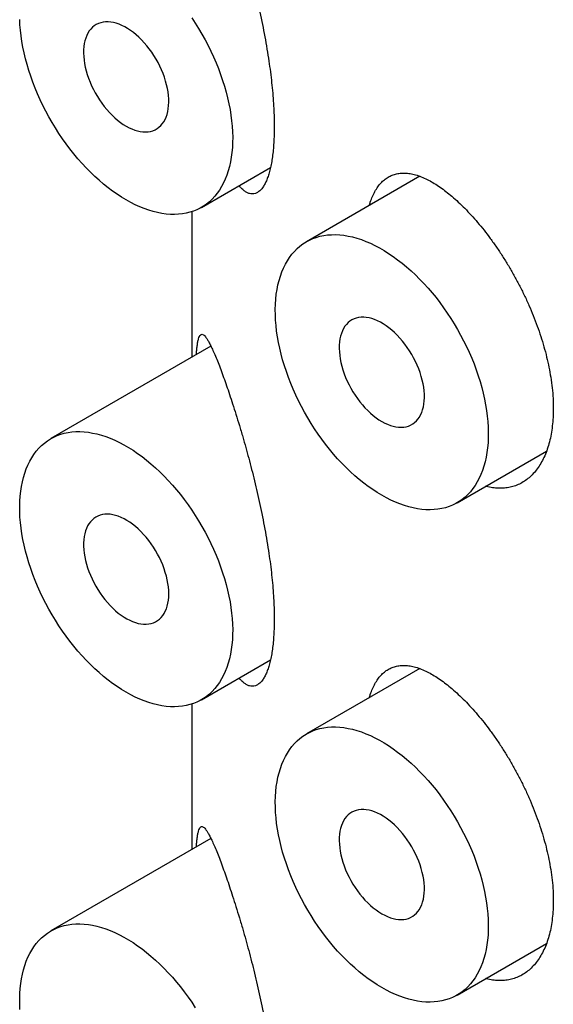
# Model space of a CAD drawing. Header units: millimetres. Extents: x 8 to 276, y 12 to 454.
# Tile 12 of 40: x 242.6 to 247.03, y 176.62 to 184.78. Entities that reach past the tile are written whole.
import ezdxf

# ---------------------------------------------------------------- set-up
doc = ezdxf.new("R2010")
doc.units = ezdxf.units.MM

msp = doc.modelspace()

# ---------------------------------------------------------------- linework, layer by layer
at = {"color": 7, "linetype": 'Continuous', "lineweight": 30}
for p, q in [((244.1104, 183.2275), (244.6831, 183.5581)), ((245.9211, 183.4856), (244.9818, 182.9434)), ((244.0316, 183.1922), (244.0316, 181.9859)), ((244.189, 182.0768), (242.8605, 181.3099)), ((246.2317, 180.7783), (246.9736, 181.2065)), ((244.1104, 179.1448), (244.6831, 179.4754)), ((245.9211, 179.4029), (244.9818, 178.8607)), ((244.0316, 179.1095), (244.0316, 177.9032)), ((244.189, 177.9941), (242.8605, 177.2272)), ((246.2317, 176.6955), (246.9736, 177.1238))]:
    msp.add_line(p, q, dxfattribs=at)
at = {"color": 7, "linetype": 'Continuous', "lineweight": 30, "flags": 128}
for points in [[(243.4855, 183.2894), (243.4477, 183.3121), (243.41, 183.3367), (243.3724, 183.363), (243.3351, 183.3911), (243.298, 183.4208), (243.2613, 183.4522), (243.2249, 183.4851), (243.1891, 183.5195), (243.1538, 183.5554), (243.1191, 183.5927), (243.085, 183.6313), (243.0517, 183.6711), (243.0192, 183.7121), (242.9876, 183.7542), (242.9568, 183.7972), (242.927, 183.8413), (242.8983, 183.8862), (242.8706, 183.9318), (242.844, 183.9782), (242.8186, 184.0251), (242.7944, 184.0726), (242.7715, 184.1205), (242.7499, 184.1688), (242.7296, 184.2173), (242.7107, 184.2659), (242.6933, 184.3147), (242.6772, 184.3635), (242.6627, 184.4121), (242.6496, 184.4606), (242.6381, 184.5088), (242.6281, 184.5566), (242.6197, 184.604), (242.6129, 184.6509), (242.6077, 184.6971), (242.6041, 184.7426), (242.602, 184.7873)], [(244.0291, 184.8009), (244.0584, 184.7565), (244.0867, 184.7112), (244.1138, 184.6652), (244.1398, 184.6185), (244.1646, 184.5713), (244.1881, 184.5236), (244.2104, 184.4755), (244.2314, 184.4271), (244.2509, 184.3785), (244.2691, 184.3297), (244.2859, 184.281), (244.3012, 184.2323), (244.315, 184.1837), (244.3273, 184.1353), (244.338, 184.0873), (244.3472, 184.0397), (244.3548, 183.9926), (244.3608, 183.946), (244.3653, 183.9001), (244.3681, 183.855), (244.3693, 183.8107), (244.3689, 183.7673), (244.3669, 183.7249), (244.3633, 183.6836), (244.358, 183.6434), (244.3512, 183.6045), (244.3428, 183.5668), (244.3328, 183.5305), (244.3213, 183.4956), (244.3083, 183.4622), (244.2937, 183.4303), (244.2777, 183.4), (244.2602, 183.3715), (244.2413, 183.3446), (244.221, 183.3195), (244.1994, 183.2962), (244.1765, 183.2747), (244.1523, 183.2552), (244.1269, 183.2375), (244.1004, 183.2219), (244.0727, 183.2082), (244.0439, 183.1965), (244.0141, 183.1869), (243.9834, 183.1793), (243.9517, 183.1738), (243.9192, 183.1703), (243.8859, 183.1689), (243.8519, 183.1697), (243.8172, 183.1725), (243.7819, 183.1774), (243.746, 183.1843), (243.7097, 183.1933), (243.6729, 183.2044), (243.6359, 183.2174), (243.5985, 183.2325), (243.5609, 183.2495), (243.5232, 183.2685), (243.4855, 183.2894)], [(243.4855, 183.9018), (243.5093, 183.8889), (243.5331, 183.878), (243.5566, 183.869), (243.5799, 183.8621), (243.6026, 183.8572), (243.6249, 183.8544), (243.6465, 183.8536), (243.6674, 183.8549), (243.6874, 183.8583), (243.7066, 183.8638), (243.7247, 183.8713), (243.7417, 183.8808), (243.7576, 183.8923), (243.7722, 183.9057), (243.7855, 183.9209), (243.7975, 183.9379), (243.808, 183.9565), (243.817, 183.9768), (243.8245, 183.9987), (243.8305, 184.0219), (243.8349, 184.0465), (243.8378, 184.0722), (243.839, 184.0991), (243.8386, 184.1269), (243.8366, 184.1555), (243.8329, 184.1849), (243.8277, 184.2148), (243.821, 184.2451), (243.8127, 184.2758), (243.8029, 184.3066), (243.7917, 184.3374), (243.779, 184.3681), (243.7651, 184.3985), (243.7498, 184.4286), (243.7334, 184.4581), (243.7158, 184.4869), (243.6971, 184.5149), (243.6775, 184.5419), (243.6571, 184.568), (243.6358, 184.5928), (243.6138, 184.6163), (243.5913, 184.6385), (243.5683, 184.6591), (243.5449, 184.6782), (243.5212, 184.6956), (243.4974, 184.7112), (243.4735, 184.725), (243.4497, 184.7369), (243.426, 184.7468), (243.4026, 184.7548), (243.3796, 184.7607), (243.3571, 184.7646), (243.3352, 184.7663), (243.3139, 184.7661), (243.2934, 184.7637), (243.2738, 184.7592), (243.2552, 184.7528), (243.2376, 184.7443), (243.2211, 184.7338), (243.2059, 184.7213), (243.1919, 184.707), (243.1793, 184.6909), (243.168, 184.6731), (243.1583, 184.6536), (243.15, 184.6325), (243.1432, 184.61), (243.138, 184.586), (243.1344, 184.5609), (243.1324, 184.5346), (243.132, 184.5072), (243.1332, 184.479), (243.136, 184.45), (243.1404, 184.4203), (243.1464, 184.3902), (243.1539, 184.3596), (243.163, 184.3289), (243.1735, 184.2981), (243.1854, 184.2673), (243.1987, 184.2367), (243.2134, 184.2065), (243.2292, 184.1767), (243.2462, 184.1475), (243.2644, 184.1191), (243.2835, 184.0915), (243.3035, 184.065), (243.3244, 184.0395), (243.346, 184.0153), (243.3683, 183.9925), (243.3911, 183.9711), (243.4143, 183.9512), (243.4378, 183.933), (243.4616, 183.9165), (243.4855, 183.9018)], [(245.6068, 180.8401), (245.569, 180.8629), (245.5313, 180.8874), (245.4938, 180.9138), (245.4564, 180.9418), (245.4193, 180.9716), (245.3826, 181.0029), (245.3463, 181.0359), (245.3104, 181.0703), (245.2751, 181.1062), (245.2404, 181.1435), (245.2064, 181.1821), (245.1731, 181.2219), (245.1405, 181.2629), (245.1089, 181.3049), (245.0781, 181.348), (245.0483, 181.392), (245.0196, 181.4369), (244.9919, 181.4826), (244.9653, 181.5289), (244.9399, 181.5759), (244.9157, 181.6234), (244.8928, 181.6713), (244.8712, 181.7195), (244.8509, 181.768), (244.8321, 181.8167), (244.8146, 181.8655), (244.7986, 181.9142), (244.784, 181.9629), (244.771, 182.0114), (244.7594, 182.0596), (244.7495, 182.1074), (244.7411, 182.1548), (244.7342, 182.2016), (244.729, 182.2478), (244.7254, 182.2934), (244.7234, 182.3381), (244.723, 182.3819), (244.7242, 182.4248), (244.727, 182.4667), (244.7314, 182.5075), (244.7375, 182.5471), (244.7451, 182.5854), (244.7543, 182.6224), (244.765, 182.658), (244.7773, 182.6922), (244.7911, 182.7248), (244.8064, 182.7559), (244.8231, 182.7853), (244.8413, 182.813), (244.8609, 182.839), (244.8819, 182.8633), (244.9041, 182.8856), (244.9277, 182.9061), (244.9525, 182.9247), (244.9785, 182.9414), (245.0056, 182.9561), (245.0338, 182.9688), (245.0631, 182.9794), (245.0934, 182.988), (245.1246, 182.9946), (245.1567, 182.9991), (245.1896, 183.0015), (245.2233, 183.0018), (245.2577, 183), (245.2927, 182.9962), (245.3283, 182.9903), (245.3644, 182.9823), (245.4009, 182.9723), (245.4378, 182.9602), (245.4751, 182.9461), (245.5125, 182.9301), (245.5502, 182.9121), (245.5879, 182.8922), (245.6257, 182.8704), (245.6634, 182.8467), (245.7011, 182.8212), (245.7385, 182.794), (245.7758, 182.7651), (245.8127, 182.7346), (245.8492, 182.7024), (245.8853, 182.6687), (245.9209, 182.6335), (245.9559, 182.5969), (245.9903, 182.559), (246.024, 182.5198), (246.0569, 182.4794), (246.089, 182.4379), (246.1202, 182.3953), (246.1505, 182.3517), (246.1797, 182.3072), (246.208, 182.262), (246.2351, 182.2159), (246.2611, 182.1693), (246.2859, 182.1221), (246.3095, 182.0744), (246.3317, 182.0263), (246.3527, 181.9779), (246.3723, 181.9293), (246.3904, 181.8805), (246.4072, 181.8318), (246.4225, 181.783), (246.4363, 181.7345), (246.4486, 181.6861), (246.4593, 181.6381), (246.4685, 181.5905), (246.4761, 181.5433), (246.4822, 181.4968), (246.4866, 181.4509), (246.4894, 181.4058), (246.4906, 181.3615), (246.4902, 181.3181), (246.4882, 181.2757), (246.4846, 181.2344), (246.4793, 181.1942), (246.4725, 181.1552), (246.4641, 181.1176), (246.4541, 181.0812), (246.4426, 181.0463), (246.4296, 181.0129), (246.415, 180.9811), (246.399, 180.9508), (246.3815, 180.9222), (246.3626, 180.8954), (246.3424, 180.8702), (246.3208, 180.8469), (246.2978, 180.8255), (246.2737, 180.8059), (246.2483, 180.7883), (246.2217, 180.7726), (246.194, 180.7589), (246.1652, 180.7473), (246.1355, 180.7376), (246.1047, 180.7301), (246.073, 180.7245), (246.0405, 180.7211), (246.0072, 180.7197), (245.9732, 180.7204), (245.9385, 180.7232), (245.9032, 180.7281), (245.8673, 180.7351), (245.831, 180.7441), (245.7943, 180.7551), (245.7572, 180.7682), (245.7198, 180.7833), (245.6823, 180.8003), (245.6446, 180.8193), (245.6068, 180.8401)], [(245.6068, 181.4525), (245.6307, 181.4397), (245.6544, 181.4288), (245.678, 181.4198), (245.7012, 181.4129), (245.724, 181.408), (245.7462, 181.4051), (245.7678, 181.4044), (245.7887, 181.4057), (245.8088, 181.4091), (245.8279, 181.4146), (245.846, 181.4221), (245.863, 181.4316), (245.8789, 181.4431), (245.8935, 181.4564), (245.9068, 181.4716), (245.9188, 181.4886), (245.9293, 181.5073), (245.9383, 181.5276), (245.9459, 181.5494), (245.9519, 181.5727), (245.9563, 181.5972), (245.9591, 181.623), (245.9603, 181.6498), (245.9599, 181.6777), (245.9579, 181.7063), (245.9543, 181.7356), (245.9491, 181.7656), (245.9423, 181.7959), (245.934, 181.8266), (245.9242, 181.8574), (245.913, 181.8882), (245.9003, 181.9189), (245.8864, 181.9493), (245.8711, 181.9793), (245.8547, 182.0088), (245.8371, 182.0376), (245.8185, 182.0656), (245.7988, 182.0927), (245.7784, 182.1187), (245.7571, 182.1436), (245.7352, 182.1671), (245.7126, 182.1893), (245.6896, 182.2099), (245.6662, 182.229), (245.6426, 182.2463), (245.6187, 182.262), (245.5949, 182.2757), (245.571, 182.2876), (245.5474, 182.2976), (245.524, 182.3055), (245.501, 182.3115), (245.4784, 182.3153), (245.4565, 182.3171), (245.4352, 182.3168), (245.4147, 182.3145), (245.3951, 182.31), (245.3765, 182.3035), (245.3589, 182.295), (245.3425, 182.2845), (245.3272, 182.2721), (245.3132, 182.2578), (245.3006, 182.2417), (245.2894, 182.2239), (245.2796, 182.2044), (245.2713, 182.1833), (245.2645, 182.1607), (245.2593, 182.1368), (245.2557, 182.1116), (245.2537, 182.0853), (245.2533, 182.058), (245.2545, 182.0297), (245.2573, 182.0007), (245.2617, 181.9711), (245.2677, 181.9409), (245.2752, 181.9104), (245.2843, 181.8797), (245.2948, 181.8488), (245.3067, 181.8181), (245.3201, 181.7875), (245.3347, 181.7572), (245.3505, 181.7275), (245.3676, 181.6983), (245.3857, 181.6699), (245.4048, 181.6423), (245.4249, 181.6158), (245.4457, 181.5903), (245.4674, 181.5661), (245.4896, 181.5433), (245.5124, 181.5218), (245.5356, 181.502), (245.5592, 181.4838), (245.5829, 181.4673), (245.6068, 181.4525)], [(243.4855, 179.2067), (243.4477, 179.2294), (243.41, 179.2539), (243.3724, 179.2803), (243.3351, 179.3084), (243.298, 179.3381), (243.2613, 179.3695), (243.2249, 179.4024), (243.1891, 179.4368), (243.1538, 179.4727), (243.1191, 179.51), (243.085, 179.5486), (243.0517, 179.5884), (243.0192, 179.6294), (242.9876, 179.6714), (242.9568, 179.7145), (242.927, 179.7586), (242.8983, 179.8034), (242.8706, 179.8491), (242.844, 179.8955), (242.8186, 179.9424), (242.7944, 179.9899), (242.7715, 180.0378), (242.7499, 180.086), (242.7296, 180.1346), (242.7107, 180.1832), (242.6933, 180.232), (242.6772, 180.2808), (242.6627, 180.3294), (242.6496, 180.3779), (242.6381, 180.4261), (242.6281, 180.4739), (242.6197, 180.5213), (242.6129, 180.5681), (242.6077, 180.6144), (242.6041, 180.6599), (242.602, 180.7046), (242.6016, 180.7485), (242.6028, 180.7914), (242.6057, 180.8332), (242.6101, 180.874), (242.6161, 180.9136), (242.6237, 180.9519), (242.6329, 180.9889), (242.6437, 181.0245), (242.656, 181.0587), (242.6698, 181.0913), (242.6851, 181.1224), (242.7018, 181.1518), (242.72, 181.1796), (242.7396, 181.2056), (242.7605, 181.2298), (242.7828, 181.2522), (242.8064, 181.2727), (242.8312, 181.2913), (242.8571, 181.3079), (242.8843, 181.3226), (242.9125, 181.3353), (242.9418, 181.3459), (242.9721, 181.3546), (243.0033, 181.3611), (243.0354, 181.3656), (243.0683, 181.368), (243.102, 181.3683), (243.1363, 181.3666), (243.1714, 181.3627), (243.207, 181.3568), (243.2431, 181.3488), (243.2796, 181.3388), (243.3165, 181.3267), (243.3537, 181.3127), (243.3912, 181.2966), (243.4288, 181.2786), (243.4666, 181.2587), (243.5044, 181.2369), (243.5421, 181.2132), (243.5797, 181.1878), (243.6172, 181.1606), (243.6544, 181.1316), (243.6913, 181.1011), (243.7279, 181.0689), (243.764, 181.0352), (243.7996, 181.0001), (243.8346, 180.9635), (243.869, 180.9255), (243.9027, 180.8863), (243.9356, 180.8459), (243.9677, 180.8044), (243.9989, 180.7618), (244.0291, 180.7182), (244.0584, 180.6738), (244.0867, 180.6285), (244.1138, 180.5825), (244.1398, 180.5358), (244.1646, 180.4886), (244.1881, 180.4409), (244.2104, 180.3928), (244.2314, 180.3444), (244.2509, 180.2958), (244.2691, 180.247), (244.2859, 180.1983), (244.3012, 180.1496), (244.315, 180.101), (244.3273, 180.0526), (244.338, 180.0046), (244.3472, 179.957), (244.3548, 179.9099), (244.3608, 179.8633), (244.3653, 179.8174), (244.3681, 179.7723), (244.3693, 179.728), (244.3689, 179.6846), (244.3669, 179.6422), (244.3633, 179.6009), (244.358, 179.5607), (244.3512, 179.5218), (244.3428, 179.4841), (244.3328, 179.4478), (244.3213, 179.4129), (244.3083, 179.3795), (244.2937, 179.3476), (244.2777, 179.3173), (244.2602, 179.2888), (244.2413, 179.2619), (244.221, 179.2368), (244.1994, 179.2135), (244.1765, 179.192), (244.1523, 179.1725), (244.1269, 179.1548), (244.1004, 179.1392), (244.0727, 179.1255), (244.0439, 179.1138), (244.0141, 179.1042), (243.9834, 179.0966), (243.9517, 179.0911), (243.9192, 179.0876), (243.8859, 179.0862), (243.8519, 179.087), (243.8172, 179.0898), (243.7819, 179.0947), (243.746, 179.1016), (243.7097, 179.1106), (243.6729, 179.1217), (243.6359, 179.1347), (243.5985, 179.1498), (243.5609, 179.1668), (243.5232, 179.1858), (243.4855, 179.2067)], [(243.839, 180.0232), (243.8382, 180.0513), (243.8358, 180.0801), (243.8318, 180.1096), (243.8262, 180.1396), (243.819, 180.1701), (243.8104, 180.2008), (243.8002, 180.2316), (243.7886, 180.2624), (243.7757, 180.293), (243.7614, 180.3234), (243.7458, 180.3533), (243.7291, 180.3826), (243.7112, 180.4112), (243.6923, 180.439), (243.6725, 180.4658), (243.6518, 180.4916), (243.6304, 180.5161), (243.6083, 180.5393), (243.5856, 180.5611), (243.5625, 180.5813), (243.539, 180.6), (243.5153, 180.6169), (243.4914, 180.6321), (243.4676, 180.6454), (243.4438, 180.6568), (243.4202, 180.6663), (243.3969, 180.6737), (243.3739, 180.6791), (243.3516, 180.6825), (243.3298, 180.6838), (243.3087, 180.683), (243.2884, 180.6801), (243.2691, 180.6751), (243.2507, 180.6681), (243.2334, 180.6591), (243.2172, 180.6481), (243.2023, 180.6352), (243.1886, 180.6205), (243.1763, 180.6039), (243.1655, 180.5857), (243.156, 180.5657), (243.1481, 180.5443), (243.1418, 180.5214), (243.1369, 180.4972), (243.1337, 180.4717), (243.1321, 180.4451), (243.1321, 180.4175), (243.1337, 180.3891), (243.1369, 180.3599), (243.1418, 180.3301), (243.1481, 180.2999), (243.156, 180.2693), (243.1655, 180.2385), (243.1763, 180.2077), (243.1886, 180.1769), (243.2023, 180.1464), (243.2172, 180.1163), (243.2334, 180.0866), (243.2507, 180.0576), (243.2691, 180.0294), (243.2884, 180.0021), (243.3087, 179.9758), (243.3298, 179.9507), (243.3516, 179.9268), (243.3739, 179.9043), (243.3969, 179.8833), (243.4202, 179.8638), (243.4438, 179.846), (243.4676, 179.8299), (243.4914, 179.8157), (243.5153, 179.8033), (243.539, 179.7929), (243.5625, 179.7844), (243.5856, 179.778), (243.6083, 179.7736), (243.6304, 179.7713), (243.6518, 179.771), (243.6725, 179.7729), (243.6923, 179.7768), (243.7112, 179.7828), (243.7291, 179.7908), (243.7458, 179.8008), (243.7614, 179.8127), (243.7757, 179.8266), (243.7886, 179.8422), (243.8002, 179.8597), (243.8104, 179.8788), (243.819, 179.8995), (243.8262, 179.9216), (243.8318, 179.9452), (243.8358, 179.9701), (243.8382, 179.9961), (243.839, 180.0232)], [(245.6068, 176.7574), (245.569, 176.7802), (245.5313, 176.8047), (245.4938, 176.8311), (245.4564, 176.8591), (245.4193, 176.8889), (245.3826, 176.9202), (245.3463, 176.9532), (245.3104, 176.9876), (245.2751, 177.0235), (245.2404, 177.0608), (245.2064, 177.0993), (245.1731, 177.1392), (245.1405, 177.1801), (245.1089, 177.2222), (245.0781, 177.2653), (245.0483, 177.3093), (245.0196, 177.3542), (244.9919, 177.3999), (244.9653, 177.4462), (244.9399, 177.4932), (244.9157, 177.5407), (244.8928, 177.5886), (244.8712, 177.6368), (244.8509, 177.6853), (244.8321, 177.734), (244.8146, 177.7828), (244.7986, 177.8315), (244.784, 177.8802), (244.771, 177.9287), (244.7594, 177.9769), (244.7495, 178.0247), (244.7411, 178.0721), (244.7342, 178.1189), (244.729, 178.1651), (244.7254, 178.2107), (244.7234, 178.2554), (244.723, 178.2992), (244.7242, 178.3421), (244.727, 178.384), (244.7314, 178.4248), (244.7375, 178.4644), (244.7451, 178.5027), (244.7543, 178.5397), (244.765, 178.5753), (244.7773, 178.6095), (244.7911, 178.6421), (244.8064, 178.6732), (244.8231, 178.7026), (244.8413, 178.7303), (244.8609, 178.7563), (244.8819, 178.7806), (244.9041, 178.8029), (244.9277, 178.8234), (244.9525, 178.842), (244.9785, 178.8587), (245.0056, 178.8734), (245.0338, 178.8861), (245.0631, 178.8967), (245.0934, 178.9053), (245.1246, 178.9119), (245.1567, 178.9164), (245.1896, 178.9188), (245.2233, 178.9191), (245.2577, 178.9173), (245.2927, 178.9135), (245.3283, 178.9076), (245.3644, 178.8996), (245.4009, 178.8896), (245.4378, 178.8775), (245.4751, 178.8634), (245.5125, 178.8474), (245.5502, 178.8294), (245.5879, 178.8095), (245.6257, 178.7876), (245.6634, 178.764), (245.7011, 178.7385), (245.7385, 178.7113), (245.7758, 178.6824), (245.8127, 178.6519), (245.8492, 178.6197), (245.8853, 178.586), (245.9209, 178.5508), (245.9559, 178.5142), (245.9903, 178.4763), (246.024, 178.4371), (246.0569, 178.3967), (246.089, 178.3552), (246.1202, 178.3126), (246.1505, 178.269), (246.1797, 178.2245), (246.208, 178.1793), (246.2351, 178.1332), (246.2611, 178.0866), (246.2859, 178.0394), (246.3095, 177.9916), (246.3317, 177.9436), (246.3527, 177.8952), (246.3723, 177.8466), (246.3904, 177.7978), (246.4072, 177.749), (246.4225, 177.7003), (246.4363, 177.6518), (246.4486, 177.6034), (246.4593, 177.5554), (246.4685, 177.5078), (246.4761, 177.4606), (246.4822, 177.4141), (246.4866, 177.3682), (246.4894, 177.3231), (246.4906, 177.2788), (246.4902, 177.2354), (246.4882, 177.193), (246.4846, 177.1517), (246.4793, 177.1115), (246.4725, 177.0725), (246.4641, 177.0349), (246.4541, 176.9985), (246.4426, 176.9636), (246.4296, 176.9302), (246.415, 176.8984), (246.399, 176.8681), (246.3815, 176.8395), (246.3626, 176.8127), (246.3424, 176.7875), (246.3208, 176.7642), (246.2978, 176.7428), (246.2737, 176.7232), (246.2483, 176.7056), (246.2217, 176.6899), (246.194, 176.6762), (246.1652, 176.6646), (246.1355, 176.6549), (246.1047, 176.6473), (246.073, 176.6418), (246.0405, 176.6384), (246.0072, 176.637), (245.9732, 176.6377), (245.9385, 176.6405), (245.9032, 176.6454), (245.8673, 176.6524), (245.831, 176.6614), (245.7943, 176.6724), (245.7572, 176.6855), (245.7198, 176.7006), (245.6823, 176.7176), (245.6446, 176.7366), (245.6068, 176.7574)], [(245.6068, 177.3698), (245.6307, 177.357), (245.6544, 177.3461), (245.678, 177.3371), (245.7012, 177.3302), (245.724, 177.3253), (245.7462, 177.3224), (245.7678, 177.3217), (245.7887, 177.323), (245.8088, 177.3264), (245.8279, 177.3319), (245.846, 177.3394), (245.863, 177.3489), (245.8789, 177.3604), (245.8935, 177.3737), (245.9068, 177.3889), (245.9188, 177.4059), (245.9293, 177.4246), (245.9383, 177.4449), (245.9459, 177.4667), (245.9519, 177.49), (245.9563, 177.5145), (245.9591, 177.5403), (245.9603, 177.5671), (245.9599, 177.5949), (245.9579, 177.6236), (245.9543, 177.6529), (245.9491, 177.6829), (245.9423, 177.7132), (245.934, 177.7439), (245.9242, 177.7747), (245.913, 177.8055), (245.9003, 177.8362), (245.8864, 177.8666), (245.8711, 177.8966), (245.8547, 177.9261), (245.8371, 177.9549), (245.8185, 177.9829), (245.7988, 178.01), (245.7784, 178.036), (245.7571, 178.0609), (245.7352, 178.0844), (245.7126, 178.1066), (245.6896, 178.1272), (245.6662, 178.1463), (245.6426, 178.1636), (245.6187, 178.1793), (245.5949, 178.193), (245.571, 178.2049), (245.5474, 178.2149), (245.524, 178.2228), (245.501, 178.2288), (245.4784, 178.2326), (245.4565, 178.2344), (245.4352, 178.2341), (245.4147, 178.2318), (245.3951, 178.2273), (245.3765, 178.2208), (245.3589, 178.2123), (245.3425, 178.2018), (245.3272, 178.1894), (245.3132, 178.1751), (245.3006, 178.159), (245.2894, 178.1412), (245.2796, 178.1216), (245.2713, 178.1006), (245.2645, 178.078), (245.2593, 178.0541), (245.2557, 178.0289), (245.2537, 178.0026), (245.2533, 177.9753), (245.2545, 177.947), (245.2573, 177.918), (245.2617, 177.8884), (245.2677, 177.8582), (245.2752, 177.8277), (245.2843, 177.797), (245.2948, 177.7661), (245.3067, 177.7354), (245.3201, 177.7048), (245.3347, 177.6745), (245.3505, 177.6448), (245.3676, 177.6156), (245.3857, 177.5872), (245.4048, 177.5596), (245.4249, 177.5331), (245.4457, 177.5076), (245.4674, 177.4834), (245.4896, 177.4606), (245.5124, 177.4391), (245.5356, 177.4193), (245.5592, 177.4011), (245.5829, 177.3845), (245.6068, 177.3698)], [(242.6041, 176.5772), (242.602, 176.6219), (242.6016, 176.6658), (242.6028, 176.7087), (242.6057, 176.7505), (242.6101, 176.7913), (242.6161, 176.8309), (242.6237, 176.8692), (242.6329, 176.9062), (242.6437, 176.9418), (242.656, 176.976), (242.6698, 177.0086), (242.6851, 177.0397), (242.7018, 177.0691), (242.72, 177.0969), (242.7396, 177.1229), (242.7605, 177.1471), (242.7828, 177.1695), (242.8064, 177.19), (242.8312, 177.2086), (242.8571, 177.2252), (242.8843, 177.2399), (242.9125, 177.2526), (242.9418, 177.2632), (242.9721, 177.2719), (243.0033, 177.2784), (243.0354, 177.2829), (243.0683, 177.2853), (243.102, 177.2856), (243.1363, 177.2839), (243.1714, 177.28), (243.207, 177.2741), (243.2431, 177.2661), (243.2796, 177.2561), (243.3165, 177.244), (243.3537, 177.23), (243.3912, 177.2139), (243.4288, 177.1959), (243.4666, 177.176), (243.5044, 177.1542), (243.5421, 177.1305), (243.5797, 177.1051), (243.6172, 177.0779), (243.6544, 177.0489), (243.6913, 177.0184), (243.7279, 176.9862), (243.764, 176.9525), (243.7996, 176.9173), (243.8346, 176.8808), (243.869, 176.8428), (243.9027, 176.8036), (243.9356, 176.7632), (243.9677, 176.7217), (243.9989, 176.6791), (244.0291, 176.6355), (244.0584, 176.5911)]]:
    msp.add_lwpolyline(points, dxfattribs=at)
at = {"color": 7, "linetype": 'Continuous', "lineweight": 30}
for points, knots in [([(244.2944, 185.8998), (244.3023, 185.8776), (244.3182, 185.8331), (244.3433, 185.7597), (244.3694, 185.6806), (244.3966, 185.5952), (244.4247, 185.5037), (244.4518, 185.4119), (244.4778, 185.3206), (244.5023, 185.2308), (244.5266, 185.1381), (244.5503, 185.043), (244.5734, 184.9457), (244.5955, 184.8463), (244.6165, 184.7453), (244.6362, 184.6434), (244.6541, 184.5414), (244.6695, 184.4436), (244.6823, 184.3503), (244.6929, 184.2617), (244.7015, 184.1747), (244.708, 184.0901), (244.712, 184.0158), (244.7139, 183.9516), (244.7145, 183.8913), (244.7136, 183.8283), (244.7107, 183.7638), (244.7059, 183.7029), (244.6994, 183.6462), (244.6911, 183.594), (244.681, 183.5464), (244.6694, 183.5035), (244.6564, 183.4654), (244.642, 183.4322), (244.625, 183.4013), (244.605, 183.3747), (244.5818, 183.3543), (244.5575, 183.3421), (244.5333, 183.3382), (244.5097, 183.3415), (244.4868, 183.3505), (244.4638, 183.3654), (244.4422, 183.384), (244.4284, 183.4002), (244.4222, 183.4074)], [0, 0, 0, 0, 0.028169, 0.056362, 0.084528, 0.113773, 0.143049, 0.172289, 0.197424, 0.222644, 0.247885, 0.27309, 0.298212, 0.323469, 0.348836, 0.374233, 0.399585, 0.424828, 0.447355, 0.469974, 0.49262, 0.515233, 0.537756, 0.553958, 0.57016, 0.590993, 0.6119, 0.632833, 0.653742, 0.674578, 0.69538, 0.716247, 0.73714, 0.758014, 0.778821, 0.805691, 0.832641, 0.8596, 0.88648, 0.909985, 0.933552, 0.957145, 0.980723, 1, 1, 1, 1]), ([(245.5031, 183.2443), (245.5058, 183.2536), (245.5135, 183.2802), (245.5292, 183.3192), (245.5499, 183.3615), (245.5732, 183.3986), (245.5992, 183.4309), (245.6279, 183.4579), (245.6594, 183.4798), (245.6932, 183.4963), (245.7292, 183.5073), (245.7678, 183.5128), (245.809, 183.5126), (245.853, 183.5065), (245.8988, 183.4947), (245.9464, 183.4771), (245.9943, 183.4545), (246.0424, 183.4273), (246.0903, 183.396), (246.1391, 183.3605), (246.1721, 183.3331), (246.1887, 183.3195)], [0, 0, 0, 0, 0.028102, 0.081025, 0.13401, 0.186943, 0.239703, 0.293708, 0.347884, 0.402121, 0.456303, 0.510314, 0.566419, 0.62271, 0.679064, 0.735355, 0.79146, 0.843545, 0.895731, 0.947916, 1, 1, 1, 1]), ([(246.1887, 183.3195), (246.2063, 183.304), (246.2416, 183.2731), (246.2952, 183.2207), (246.3489, 183.1642), (246.4023, 183.1035), (246.4553, 183.0389), (246.5075, 182.9704), (246.5588, 182.8985), (246.6088, 182.8233), (246.6573, 182.7454), (246.7036, 182.6655), (246.7476, 182.5838), (246.7891, 182.5005), (246.8281, 182.4157), (246.8642, 182.3301), (246.8972, 182.2441), (246.9267, 182.158), (246.9529, 182.072), (246.9755, 181.9865), (246.9944, 181.9018), (247.0099, 181.8161), (247.0215, 181.7297), (247.0286, 181.6432), (247.031, 181.5617), (247.0289, 181.4855), (247.0227, 181.4145), (247.0126, 181.3467), (246.9987, 181.2827), (246.9809, 181.2228), (246.9592, 181.1673), (246.934, 181.1164), (246.9052, 181.0701), (246.8733, 181.0289), (246.8384, 180.9931), (246.8005, 180.9628), (246.7599, 180.9381), (246.7169, 180.9191), (246.6719, 180.9059), (246.625, 180.8986), (246.5764, 180.8973), (246.5263, 180.9025), (246.4906, 180.9088), (246.4714, 180.915), (246.4696, 180.9156)], [0, 0, 0, 0, 0.024422, 0.048928, 0.07346, 0.097963, 0.122384, 0.14682, 0.171342, 0.195893, 0.220414, 0.244849, 0.269001, 0.293237, 0.317501, 0.341737, 0.365889, 0.389888, 0.41397, 0.438079, 0.462161, 0.48616, 0.512289, 0.538452, 0.564581, 0.588571, 0.612643, 0.636744, 0.660816, 0.684806, 0.708797, 0.73287, 0.75697, 0.781043, 0.805034, 0.829017, 0.853081, 0.877174, 0.901238, 0.925222, 0.949241, 0.97334, 0.997468, 1, 1, 1, 1]), ([(244.0681, 182.007), (244.069, 182.0196), (244.0711, 182.0473), (244.075, 182.082), (244.08, 182.1138), (244.086, 182.1392), (244.0931, 182.1583), (244.1012, 182.1705), (244.1102, 182.176), (244.1202, 182.1752), (244.1313, 182.1682), (244.1436, 182.1551), (244.157, 182.1362), (244.1714, 182.1117), (244.1876, 182.0805), (244.2057, 182.0419), (244.2259, 181.9953), (244.2475, 181.9422), (244.2702, 181.8834), (244.2863, 181.8392), (244.2944, 181.8171)], [0, 0, 0, 0, 0.041711, 0.091376, 0.140899, 0.195094, 0.249461, 0.303919, 0.358347, 0.412592, 0.467747, 0.523029, 0.578364, 0.633666, 0.688836, 0.750959, 0.813252, 0.875599, 0.937884, 1, 1, 1, 1]), ([(244.2944, 181.8171), (244.3023, 181.7948), (244.3182, 181.7504), (244.3433, 181.677), (244.3694, 181.5979), (244.3966, 181.5125), (244.4247, 181.421), (244.4518, 181.3292), (244.4778, 181.2379), (244.5023, 181.1481), (244.5266, 181.0554), (244.5503, 180.9603), (244.5734, 180.863), (244.5955, 180.7636), (244.6165, 180.6626), (244.6362, 180.5607), (244.6541, 180.4587), (244.6695, 180.3609), (244.6823, 180.2676), (244.6929, 180.179), (244.7015, 180.092), (244.708, 180.0073), (244.712, 179.9331), (244.7139, 179.8689), (244.7145, 179.8086), (244.7136, 179.7456), (244.7107, 179.6811), (244.7059, 179.6202), (244.6994, 179.5635), (244.6911, 179.5113), (244.681, 179.4637), (244.6694, 179.4208), (244.6564, 179.3827), (244.642, 179.3495), (244.625, 179.3186), (244.605, 179.292), (244.5818, 179.2716), (244.5575, 179.2594), (244.5333, 179.2555), (244.5097, 179.2587), (244.4868, 179.2678), (244.4638, 179.2827), (244.4422, 179.3013), (244.4284, 179.3175), (244.4222, 179.3247)], [0, 0, 0, 0, 0.028169, 0.056362, 0.084528, 0.113773, 0.143049, 0.172289, 0.197424, 0.222644, 0.247885, 0.27309, 0.298212, 0.323469, 0.348836, 0.374233, 0.399585, 0.424828, 0.447355, 0.469974, 0.49262, 0.515233, 0.537756, 0.553958, 0.57016, 0.590993, 0.6119, 0.632833, 0.653742, 0.674578, 0.69538, 0.716247, 0.73714, 0.758014, 0.778821, 0.805691, 0.832641, 0.8596, 0.88648, 0.909985, 0.933552, 0.957145, 0.980723, 1, 1, 1, 1]), ([(245.5031, 179.1616), (245.5058, 179.1709), (245.5135, 179.1975), (245.5292, 179.2365), (245.5499, 179.2788), (245.5732, 179.3159), (245.5992, 179.3482), (245.6279, 179.3752), (245.6594, 179.3971), (245.6932, 179.4136), (245.7292, 179.4246), (245.7678, 179.4301), (245.809, 179.4299), (245.853, 179.4238), (245.8988, 179.4119), (245.9464, 179.3944), (245.9943, 179.3718), (246.0424, 179.3446), (246.0903, 179.3133), (246.1391, 179.2778), (246.1721, 179.2504), (246.1887, 179.2368)], [0, 0, 0, 0, 0.028102, 0.081025, 0.13401, 0.186943, 0.239703, 0.293708, 0.347884, 0.402121, 0.456303, 0.510314, 0.566419, 0.62271, 0.679064, 0.735355, 0.79146, 0.843545, 0.895731, 0.947916, 1, 1, 1, 1]), ([(246.1887, 179.2368), (246.2063, 179.2213), (246.2416, 179.1904), (246.2952, 179.138), (246.3489, 179.0815), (246.4023, 179.0208), (246.4553, 178.9562), (246.5075, 178.8877), (246.5588, 178.8158), (246.6088, 178.7406), (246.6573, 178.6627), (246.7036, 178.5828), (246.7476, 178.5011), (246.7891, 178.4178), (246.8281, 178.333), (246.8642, 178.2474), (246.8972, 178.1614), (246.9267, 178.0753), (246.9529, 177.9893), (246.9755, 177.9038), (246.9944, 177.8191), (247.0099, 177.7334), (247.0215, 177.647), (247.0286, 177.5605), (247.031, 177.479), (247.0289, 177.4028), (247.0227, 177.3318), (247.0126, 177.264), (246.9987, 177.2), (246.9809, 177.1401), (246.9592, 177.0846), (246.934, 177.0337), (246.9052, 176.9874), (246.8733, 176.9462), (246.8384, 176.9104), (246.8005, 176.8801), (246.7599, 176.8554), (246.7169, 176.8364), (246.6719, 176.8232), (246.625, 176.8159), (246.5764, 176.8146), (246.5263, 176.8198), (246.4906, 176.8261), (246.4714, 176.8323), (246.4696, 176.8329)], [0, 0, 0, 0, 0.024422, 0.048928, 0.07346, 0.097963, 0.122384, 0.14682, 0.171342, 0.195893, 0.220414, 0.244849, 0.269001, 0.293237, 0.317501, 0.341737, 0.365889, 0.389888, 0.41397, 0.438079, 0.462161, 0.48616, 0.512289, 0.538452, 0.564581, 0.588571, 0.612643, 0.636744, 0.660816, 0.684806, 0.708797, 0.73287, 0.75697, 0.781043, 0.805034, 0.829017, 0.853081, 0.877174, 0.901238, 0.925222, 0.949241, 0.97334, 0.997468, 1, 1, 1, 1]), ([(244.0681, 177.9243), (244.069, 177.9369), (244.0711, 177.9646), (244.075, 177.9993), (244.08, 178.0311), (244.086, 178.0565), (244.0931, 178.0756), (244.1012, 178.0878), (244.1102, 178.0933), (244.1202, 178.0925), (244.1313, 178.0855), (244.1436, 178.0724), (244.157, 178.0535), (244.1714, 178.029), (244.1876, 177.9978), (244.2057, 177.9592), (244.2259, 177.9126), (244.2475, 177.8595), (244.2702, 177.8007), (244.2863, 177.7565), (244.2944, 177.7344)], [0, 0, 0, 0, 0.041711, 0.091376, 0.140899, 0.195094, 0.249461, 0.303919, 0.358347, 0.412592, 0.467747, 0.523029, 0.578364, 0.633666, 0.688836, 0.750959, 0.813252, 0.875599, 0.937884, 1, 1, 1, 1]), ([(244.2944, 177.7344), (244.3023, 177.7121), (244.3182, 177.6677), (244.3433, 177.5943), (244.3694, 177.5152), (244.3966, 177.4298), (244.4247, 177.3383), (244.4518, 177.2465), (244.4778, 177.1552), (244.5023, 177.0654), (244.5266, 176.9727), (244.5503, 176.8776), (244.5734, 176.7802), (244.5955, 176.6809), (244.6165, 176.5799), (244.6362, 176.478), (244.6541, 176.376), (244.6695, 176.2782), (244.6823, 176.1849), (244.6929, 176.0963), (244.7015, 176.0093), (244.708, 175.9246), (244.712, 175.8504), (244.7139, 175.7862), (244.7145, 175.7259), (244.7136, 175.6629), (244.7107, 175.5984), (244.7059, 175.5375), (244.6994, 175.4808), (244.6911, 175.4286), (244.681, 175.381), (244.6694, 175.3381), (244.6564, 175.3), (244.642, 175.2668), (244.625, 175.2359), (244.605, 175.2093), (244.5818, 175.1889), (244.5575, 175.1767), (244.5333, 175.1728), (244.5097, 175.176), (244.4868, 175.1851), (244.4638, 175.2), (244.4422, 175.2186), (244.4284, 175.2348), (244.4222, 175.242)], [0, 0, 0, 0, 0.028169, 0.056362, 0.084528, 0.113773, 0.143049, 0.172289, 0.197424, 0.222644, 0.247885, 0.27309, 0.298212, 0.323469, 0.348836, 0.374233, 0.399585, 0.424828, 0.447355, 0.469974, 0.49262, 0.515233, 0.537756, 0.553958, 0.57016, 0.590993, 0.6119, 0.632833, 0.653742, 0.674578, 0.69538, 0.716247, 0.73714, 0.758014, 0.778821, 0.805691, 0.832641, 0.8596, 0.88648, 0.909985, 0.933552, 0.957145, 0.980723, 1, 1, 1, 1])]:
    msp.add_open_spline(points, degree=3, knots=knots, dxfattribs=at)

doc.saveas('drawing.dxf')
